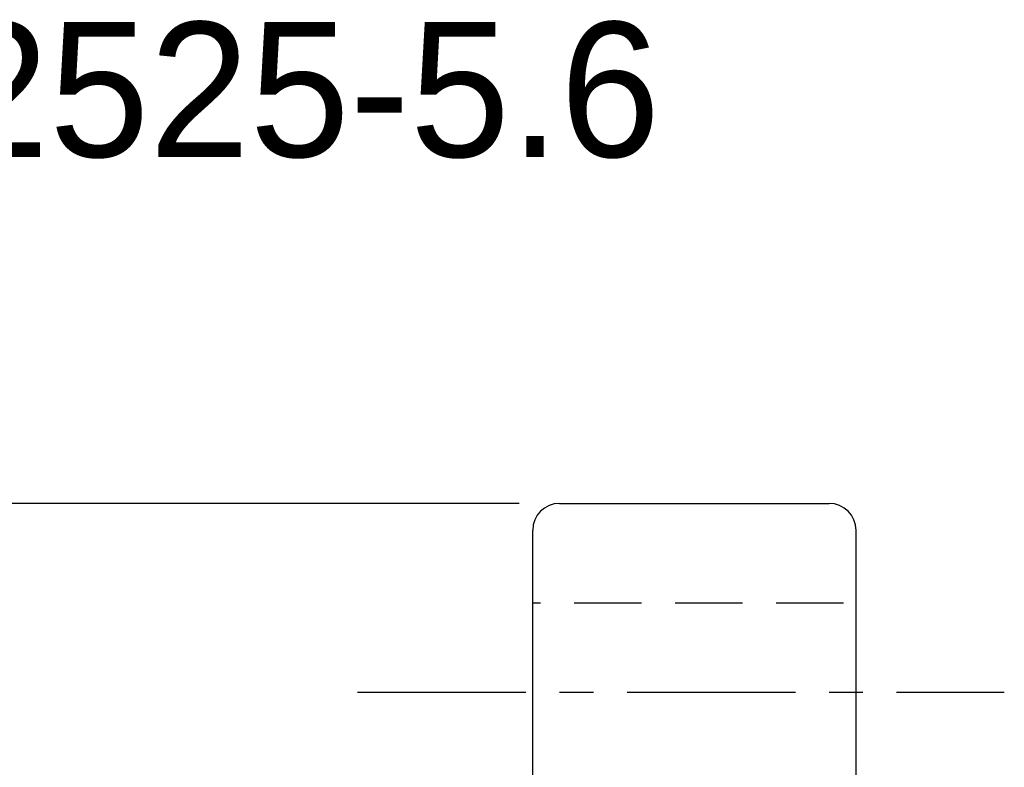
# Model space of a CAD drawing. Extents: x -595 to 1231, y -1825 to 93.
# Tile 18 of 51: x 28 to 64, y 66 to 93. Entities that reach past the tile are written whole.
import ezdxf

# ---------------------------------------------------------------- set-up
doc = ezdxf.new("R2010")
doc.units = 0
doc.header["$MEASUREMENT"] = 0
doc.header["$PDMODE"] = 2
doc.linetypes.add('CENTER', pattern=[2, 1.25, -0.25, 0.25, -0.25])
doc.linetypes.add('DASHED', pattern=[0.75, 0.5, -0.25])
doc.layers.get('DEFPOINTS').update_dxf_attribs({"linetype": 'CONTINUOUS'})
for name, color, linetype in [('CL', 1, 'CENTER'), ('DIM', 4, 'CONTINUOUS'), ('HID', 2, 'DASHED'), ('OUT', 3, 'CONTINUOUS')]:
    doc.layers.add(name, color=color, linetype=linetype)
doc.styles.add('DIM-7', font='SIMPLEX.shx', dxfattribs={"width": 0.7, "bigfont": 'chineset.shx'})
doc.dimstyles.new('CNS', dxfattribs={"dimtxt": 3.5, "dimasz": 2.5, "dimexe": 1, "dimexo": 1.5, "dimgap": 0.09, "dimtad": 0, "dimdsep": 46, "dimtxsty": 'DIM-7', "dimcen": 0.09, "dimclrd": 1, "dimclre": 1, "dimclrt": 4, "dimadec": 0, "dimazin": 0, "dimtfac": 1, "dimtix": 1, "dimtmove": 2, "dimatfit": 3, "dimfxl": 1, "dimtvp": 0.971429, "dimtolj": 1, "dimarcsym": 0})

# ---------------------------------------------------------------- blocks, each defined once
blk = doc.blocks.new('*D10')
at = {"layer": 'DEFPOINTS', "color": 0, "transparency": 16777216}
for p in [(47.876, 75.291), (15.401, 1.291), (47.876, 1.291)]:
    blk.add_point(p, dxfattribs=at)
at = {"layer": 'DIM', "color": 0, "lineweight": -2, "transparency": 16777216}
for p, q in [((46.376, 75.291), (14.401, 75.291)), ((15.401, 72.791), (15.401, 3.791)), ((46.376, 1.291), (14.401, 1.291))]:
    blk.add_line(p, q, dxfattribs=at)
at = {"layer": 'DIM', "color": 0, "transparency": 16777216}
for points in [[(14.985, 72.791), (15.818, 72.791), (15.401, 75.291)], [(14.985, 3.791), (15.818, 3.791), (15.401, 1.291)]]:
    blk.add_solid(points, dxfattribs=at)
at = {"layer": 'DIM', "color": 0, "transparency": 16777216, "insert": (12.851, 38.291), "char_height": 3.5, "attachment_point": 5, "rotation": 90, "style": 'DIM-7'}
blk.add_mtext('\\A1;%%C74', dxfattribs=at)

msp = doc.modelspace()

# ---------------------------------------------------------------- linework, layer by layer
at = {"layer": 'CL', "color": 0, "ltscale": 5}
msp.add_line((40.376, 68.291), (64.376, 68.291), dxfattribs=at)
at = {"layer": 'HID', "color": 0, "ltscale": 5}
msp.add_line((58.411, 71.591), (46.876, 71.591), dxfattribs=at)
at = {"layer": 'OUT', "color": 0, "linetype": 'Continuous'}
for p, q in [((47.876, 75.291), (57.876, 75.291)), ((46.876, 66.017), (46.876, 74.291)), ((58.876, 2.291), (58.876, 74.291)), ((46.876, 10.565), (46.876, 66.017))]:
    msp.add_line(p, q, dxfattribs=at)
for centre, start, end in [((47.876, 74.291), 90, 180), ((57.876, 74.291), 0, 90)]:
    msp.add_arc(centre, 1, start, end, dxfattribs=at)

# ---------------------------------------------------------------- texts
at = {"layer": 'DIM', "color": 0}
msp.add_text('SFYA02525-5.6', height=5, dxfattribs=at).set_placement((4.033, 88.141))

# ---------------------------------------------------------------- dimensions: what is measured, and where the dimension line sits
dim = msp.add_linear_dim(base=(15.401, 1.291), p1=(47.876, 75.291), p2=(47.876, 1.291), angle=90, text='%%C<>', dimstyle='CNS', override={"dimgap": 0.8, "dimtad": 1, "dimclrd": 0, "dimclre": 0, "dimclrt": 0, "dimadec": 2, "dimazin": 2, "dimtmove": 1, "dimatfit": 0}, dxfattribs=at)
dim.commit()
dim.dimension.update_dxf_attribs({"geometry": '*D10', "text_midpoint": (12.851, 38.291)})

doc.saveas('drawing.dxf')
